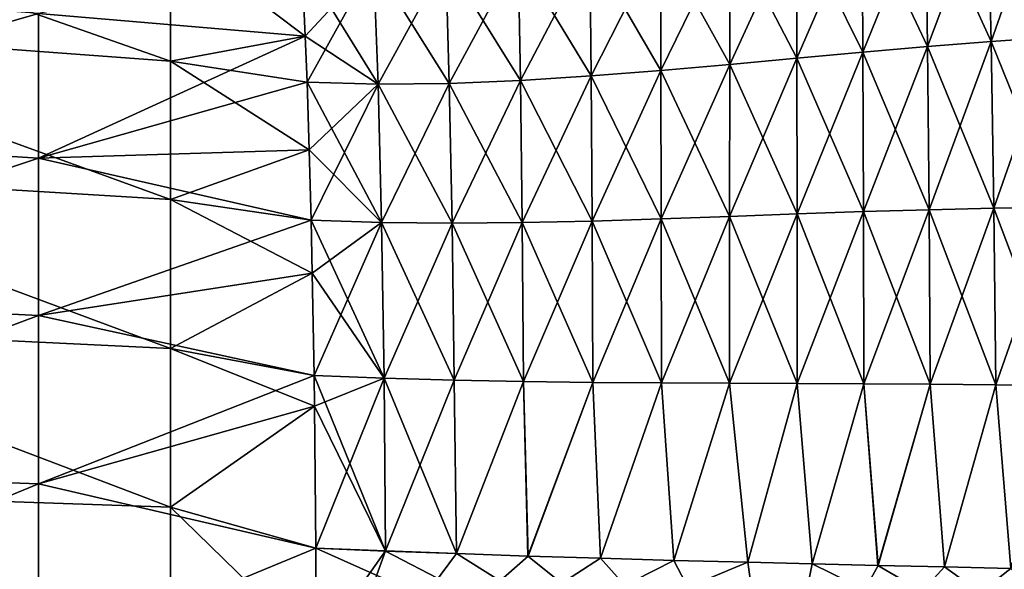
# Model space of a CAD drawing. Header units: metres. Extents: x 59 to 124, y -85 to 86.
# Tile 39 of 186: x 110.98 to 116.82, y 14.82 to 18.08. Entities that reach past the tile are written whole.
import ezdxf

# ---------------------------------------------------------------- set-up
doc = ezdxf.new("R2010")
doc.units = ezdxf.units.M
doc.layers.add('solid_21414500', color=7, linetype='CONTINUOUS')

msp = doc.modelspace()

# ---------------------------------------------------------------- linework, layer by layer
at = {"layer": 'solid_21414500'}
for points in [[(116.720894, 18.86377, -13.265524), (117.082436, 18.920097, -13.385653), (116.742012, 17.949541, -14.002075)], [(117.082436, 18.920073, 13.38567), (116.720894, 18.863747, 13.265543), (117.113907, 17.975708, 14.074472)], [(117.082436, 18.920097, -13.385653), (117.113907, 17.975731, -14.074456), (116.742012, 17.949541, -14.002075)], [(116.352997, 18.804026, -13.148613), (116.720894, 18.86377, -13.265524), (116.365089, 17.919538, -13.930463)], [(116.720894, 18.863747, 13.265543), (116.352997, 18.804005, 13.148634), (116.742012, 17.94952, 14.002091)], [(116.720894, 18.86377, -13.265524), (116.742012, 17.949541, -14.002075), (116.365089, 17.919538, -13.930463)], [(116.720894, 18.863747, 13.265543), (116.742012, 17.94952, 14.002091), (117.113907, 17.975708, 14.074472)], [(109.043533, 18.828377, -12.669948), (111.878052, 18.584341, -12.505075), (111.878052, 17.83408, -13.569983)], [(109.043533, 18.042006, -13.775233), (109.043533, 18.828377, -12.669948), (111.878052, 17.83408, -13.569983)], [(115.976875, 18.741798, -13.036203), (116.352997, 18.804026, -13.148613), (115.981949, 17.88624, -13.860414)], [(116.352997, 18.804005, 13.148634), (115.976875, 18.741777, 13.036224), (116.365089, 17.919518, 13.930481)], [(116.352997, 18.804026, -13.148613), (116.365089, 17.919538, -13.930463), (115.981949, 17.88624, -13.860414)], [(116.352997, 18.804005, 13.148634), (116.365089, 17.919518, 13.930481), (116.742012, 17.94952, 14.002091)], [(115.590607, 18.678526, -12.930013), (115.976875, 18.741798, -13.036203), (115.591377, 17.850618, -13.793173)], [(115.976875, 18.741777, 13.036224), (115.590607, 18.678505, 12.930036), (115.981949, 17.886219, 13.860432)], [(115.976875, 18.741798, -13.036203), (115.981949, 17.88624, -13.860414), (115.591377, 17.850618, -13.793173)], [(115.976875, 18.741777, 13.036224), (115.981949, 17.886219, 13.860432), (116.365089, 17.919518, 13.930481)], [(115.590607, 18.678526, -12.930013), (115.591377, 17.850618, -13.793173), (115.19249, 17.814074, -13.730412)], [(115.192741, 18.616133, -12.832178), (115.590607, 18.678526, -12.930013), (115.19249, 17.814074, -13.730412)], [(115.590607, 18.678505, 12.930036), (115.192741, 18.616114, 12.832202), (115.591377, 17.850597, 13.793193)], [(115.590607, 18.678505, 12.930036), (115.591377, 17.850597, 13.793193), (115.981949, 17.886219, 13.860432)], [(111.878052, 18.584341, -12.505075), (112.656425, 18.430052, -12.592415), (112.676857, 17.982115, -13.233139)], [(111.878052, 17.83408, -13.569983), (111.878052, 18.584341, -12.505075), (112.676857, 17.982115, -13.233139)], [(114.783218, 18.55698, -12.745194), (115.192741, 18.616133, -12.832178), (114.785286, 17.778391, -13.67417)], [(115.192741, 18.616114, 12.832202), (114.783218, 18.556961, 12.745218), (115.19249, 17.814054, 13.730432)], [(115.192741, 18.616133, -12.832178), (115.19249, 17.814074, -13.730412), (114.785286, 17.778391, -13.67417)], [(115.192741, 18.616114, 12.832202), (115.19249, 17.814054, 13.730432), (115.591377, 17.850597, 13.793193)], [(113.939201, 18.459961, -12.615138), (114.364304, 18.50378, -12.671751), (113.952423, 17.718828, -13.591236)], [(114.364304, 18.503763, 12.671776), (113.939209, 18.459944, 12.615164), (114.371239, 17.745699, 13.626814)], [(114.364304, 18.50378, -12.671751), (114.371239, 17.745718, -13.626792), (113.952423, 17.718828, -13.591236)], [(114.364304, 18.50378, -12.671751), (114.783218, 18.55698, -12.745194), (114.371239, 17.745718, -13.626792)], [(114.783218, 18.556961, 12.745218), (114.364304, 18.503763, 12.671776), (114.785286, 17.778372, 13.674191)], [(114.364304, 18.503763, 12.671776), (114.371239, 17.745699, 13.626814), (114.785286, 17.778372, 13.674191)], [(114.783218, 18.55698, -12.745194), (114.785286, 17.778391, -13.67417), (114.371239, 17.745718, -13.626792)], [(114.783218, 18.556961, 12.745218), (114.785286, 17.778372, 13.674191), (115.19249, 17.814054, 13.730432)], [(113.510925, 18.429806, -12.579453), (113.939201, 18.459961, -12.615138), (113.530846, 17.701214, -13.571196)], [(113.939209, 18.459944, 12.615164), (113.510925, 18.429789, 12.579479), (113.952423, 17.718809, 13.591258)], [(113.939201, 18.459961, -12.615138), (113.952423, 17.718828, -13.591236), (113.530846, 17.701214, -13.571196)], [(113.939209, 18.459944, 12.615164), (113.952423, 17.718809, 13.591258), (114.371239, 17.745699, 13.626814)], [(112.676857, 17.982113, 13.233157), (112.656425, 18.430042, 12.592456), (111.095047, 18.116394, 13.324038)], [(113.08239, 18.418074, -12.569234), (112.676857, 17.982115, -13.233139), (112.656425, 18.430052, -12.592415)], [(113.10849, 17.696749, 13.570798), (112.656425, 18.430042, 12.592456), (112.676857, 17.982113, 13.233157)], [(113.08239, 18.418056, 12.569261), (112.656425, 18.430042, 12.592456), (113.10849, 17.696749, 13.570798)], [(113.08239, 18.418074, -12.569234), (112.68734, 17.709217, -13.597647), (112.676857, 17.982115, -13.233139)], [(113.08239, 18.418074, -12.569234), (113.10849, 17.696766, -13.570775), (112.68734, 17.709217, -13.597647)], [(113.08239, 18.418074, -12.569234), (113.510925, 18.429806, -12.579453), (113.10849, 17.696766, -13.570775)], [(113.510925, 18.429789, 12.579479), (113.08239, 18.418056, 12.569261), (113.530853, 17.701195, 13.571218)], [(113.08239, 18.418056, 12.569261), (113.10849, 17.696749, 13.570798), (113.530853, 17.701195, 13.571218)], [(113.510925, 18.429806, -12.579453), (113.530846, 17.701214, -13.571196), (113.10849, 17.696766, -13.570775)], [(113.510925, 18.429789, 12.579479), (113.530853, 17.701195, 13.571218), (113.952423, 17.718809, 13.591258)], [(108.650543, 18.304638, 13.491035), (108.650543, 17.413595, 14.623595), (111.095047, 18.116394, 13.324038)], [(108.650543, 17.413595, 14.623595), (111.095047, 17.258083, 14.420257), (111.095047, 18.116394, 13.324038)], [(112.676857, 17.982113, 13.233157), (111.095047, 18.116394, 13.324038), (111.095047, 17.258083, 14.420257)], [(109.043533, 18.042006, -13.775233), (111.878052, 17.83408, -13.569983), (111.878052, 17.014763, -14.582335)], [(109.043533, 17.186726, -14.827177), (109.043533, 18.042006, -13.775233), (111.878052, 17.014763, -14.582335)], [(112.687347, 17.709208, 13.597671), (112.676857, 17.982113, 13.233157), (111.095047, 17.258083, 14.420257)], [(111.878052, 17.83408, -13.569983), (112.676857, 17.982115, -13.233139), (112.68734, 17.709217, -13.597647)], [(113.10849, 17.696749, 13.570798), (112.676857, 17.982113, 13.233157), (112.687347, 17.709208, 13.597671)], [(116.742012, 17.949541, -14.002075), (117.113907, 17.975731, -14.074456), (116.758896, 16.962744, -14.745044)], [(117.113907, 17.975708, 14.074472), (116.742012, 17.94952, 14.002091), (117.139137, 16.969046, 14.779228)], [(117.113907, 17.975731, -14.074456), (117.139137, 16.969067, -14.779215), (116.758896, 16.962744, -14.745044)], [(115.981949, 17.88624, -13.860414), (116.365089, 17.919538, -13.930463), (115.985947, 16.941916, -14.676511)], [(116.365089, 17.919518, 13.930481), (115.981949, 17.886219, 13.860432), (116.37471, 16.953571, 14.710629)], [(116.365089, 17.919538, -13.930463), (116.37471, 16.95359, -14.710614), (115.985947, 16.941916, -14.676511)], [(116.365089, 17.919538, -13.930463), (116.742012, 17.949541, -14.002075), (116.37471, 16.95359, -14.710614)], [(116.742012, 17.94952, 14.002091), (116.365089, 17.919518, 13.930481), (116.758896, 16.962723, 14.745058)], [(116.365089, 17.919518, 13.930481), (116.37471, 16.953571, 14.710629), (116.758896, 16.962723, 14.745058)], [(116.742012, 17.949541, -14.002075), (116.758896, 16.962744, -14.745044), (116.37471, 16.95359, -14.710614)], [(116.742012, 17.94952, 14.002091), (116.758896, 16.962723, 14.745058), (117.139137, 16.969046, 14.779228)], [(115.591377, 17.850618, -13.793173), (115.981949, 17.88624, -13.860414), (115.591957, 16.928329, -14.643656)], [(115.981949, 17.886219, 13.860432), (115.591377, 17.850597, 13.793193), (115.985947, 16.941896, 14.676526)], [(115.981949, 17.88624, -13.860414), (115.985947, 16.941916, -14.676511), (115.591957, 16.928329, -14.643656)], [(115.981949, 17.886219, 13.860432), (115.985947, 16.941896, 14.676526), (116.37471, 16.953571, 14.710629)], [(111.878052, 17.83408, -13.569983), (112.68734, 17.709217, -13.597647), (112.700478, 17.30834, -14.102635)], [(111.878052, 17.014763, -14.582335), (111.878052, 17.83408, -13.569983), (112.700478, 17.30834, -14.102635)], [(114.785286, 17.778391, -13.67417), (115.19249, 17.814074, -13.730412), (114.78698, 16.899256, -14.586905)], [(115.19249, 17.814054, 13.730432), (114.785286, 17.778372, 13.674191), (115.192291, 16.913708, 14.613303)], [(115.19249, 17.814074, -13.730412), (115.192291, 16.913725, -14.613286), (114.78698, 16.899256, -14.586905)], [(115.591377, 17.850618, -13.793173), (115.591957, 16.928329, -14.643656), (115.192291, 16.913725, -14.613286)], [(115.19249, 17.814074, -13.730412), (115.591377, 17.850618, -13.793173), (115.192291, 16.913725, -14.613286)], [(115.19249, 17.814054, 13.730432), (115.192291, 16.913708, 14.613303), (115.591957, 16.92831, 14.643673)], [(115.591377, 17.850597, 13.793193), (115.19249, 17.814054, 13.730432), (115.591957, 16.92831, 14.643673)], [(115.591377, 17.850597, 13.793193), (115.591957, 16.92831, 14.643673), (115.985947, 16.941896, 14.676526)], [(113.952423, 17.718828, -13.591236), (114.371239, 17.745718, -13.626792), (113.963089, 16.876759, -14.553616)], [(114.371239, 17.745699, 13.626814), (113.952423, 17.718809, 13.591258), (114.376846, 16.886307, 14.566297)], [(114.371239, 17.745718, -13.626792), (114.376846, 16.886324, -14.566278), (113.963089, 16.876759, -14.553616)], [(114.371239, 17.745718, -13.626792), (114.785286, 17.778391, -13.67417), (114.376846, 16.886324, -14.566278)], [(114.785286, 17.778372, 13.674191), (114.371239, 17.745699, 13.626814), (114.78698, 16.899237, 14.586923)], [(114.371239, 17.745699, 13.626814), (114.376846, 16.886307, 14.566297), (114.78698, 16.899237, 14.586923)], [(114.785286, 17.778391, -13.67417), (114.78698, 16.899256, -14.586905), (114.376846, 16.886324, -14.566278)], [(114.785286, 17.778372, 13.674191), (114.78698, 16.899237, 14.586923), (115.192291, 16.913708, 14.613303)], [(112.700478, 17.308218, 14.10279), (112.687347, 17.709208, 13.597671), (111.095047, 17.258083, 14.420257)], [(113.10849, 17.696766, -13.570775), (112.700478, 17.30834, -14.102635), (112.68734, 17.709217, -13.597647)], [(113.129333, 16.877096, 14.563369), (112.687347, 17.709208, 13.597671), (112.700478, 17.308218, 14.10279)], [(113.10849, 17.696749, 13.570798), (112.687347, 17.709208, 13.597671), (113.129333, 16.877096, 14.563369)], [(113.10849, 17.696766, -13.570775), (112.711708, 16.890726, -14.594908), (112.700478, 17.30834, -14.102635)], [(113.10849, 17.696766, -13.570775), (113.129333, 16.877113, -14.56335), (112.711708, 16.890726, -14.594908)], [(113.10849, 17.696766, -13.570775), (113.530846, 17.701214, -13.571196), (113.129333, 16.877113, -14.56335)], [(113.530853, 17.701195, 13.571218), (113.10849, 17.696749, 13.570798), (113.546867, 16.872822, 14.551656)], [(113.10849, 17.696749, 13.570798), (113.129333, 16.877096, 14.563369), (113.546867, 16.872822, 14.551656)], [(113.530846, 17.701214, -13.571196), (113.546867, 16.872839, -14.551637), (113.129333, 16.877113, -14.56335)], [(113.530846, 17.701214, -13.571196), (113.952423, 17.718828, -13.591236), (113.546867, 16.872839, -14.551637)], [(113.952423, 17.718809, 13.591258), (113.530853, 17.701195, 13.571218), (113.963089, 16.876741, 14.553634)], [(113.530853, 17.701195, 13.571218), (113.546867, 16.872822, 14.551656), (113.963089, 16.876741, 14.553634)], [(113.952423, 17.718828, -13.591236), (113.963089, 16.876759, -14.553616), (113.546867, 16.872839, -14.551637)], [(113.952423, 17.718809, 13.591258), (113.963089, 16.876741, 14.553634), (114.376846, 16.886307, 14.566297)], [(108.650543, 17.413595, 14.623595), (108.650543, 16.449015, 15.694879), (111.095047, 17.258083, 14.420257)], [(112.711708, 16.890707, 14.594929), (112.700478, 17.308218, 14.10279), (111.095047, 17.258083, 14.420257)], [(111.878052, 17.014763, -14.582335), (112.700478, 17.30834, -14.102635), (112.711708, 16.890726, -14.594908)], [(113.129333, 16.877096, 14.563369), (112.700478, 17.308218, 14.10279), (112.711708, 16.890707, 14.594929)], [(108.650543, 16.449015, 15.694879), (111.095047, 16.32712, 15.455994), (111.095047, 17.258083, 14.420257)], [(112.711708, 16.890707, 14.594929), (111.095047, 17.258083, 14.420257), (111.095047, 16.32712, 15.455994)], [(109.043533, 17.186726, -14.827177), (111.878052, 17.014763, -14.582335), (111.878052, 16.132027, -15.540074)], [(109.043533, 16.266876, -15.823699), (109.043533, 17.186726, -14.827177), (111.878052, 16.132027, -15.540074)], [(111.878052, 17.014763, -14.582335), (112.711708, 16.890726, -14.594908), (112.718689, 16.577255, -14.944347)], [(111.878052, 16.132027, -15.540074), (111.878052, 17.014763, -14.582335), (112.718689, 16.577255, -14.944347)], [(115.591957, 16.928329, -14.643656), (115.592133, 15.923454, -15.481675), (115.192093, 15.925068, -15.480883)], [(115.192291, 16.913725, -14.613286), (115.591957, 16.928329, -14.643656), (115.192093, 15.925068, -15.480883)], [(115.591957, 16.92831, 14.643673), (115.192291, 16.913708, 14.613303), (115.592133, 15.923438, 15.481688)], [(115.591957, 16.928329, -14.643656), (115.985947, 16.941916, -14.676511), (115.592133, 15.923454, -15.481675)], [(115.985947, 16.941896, 14.676526), (115.591957, 16.92831, 14.643673), (115.988472, 15.921585, 15.484156)], [(115.591957, 16.92831, 14.643673), (115.592133, 15.923438, 15.481688), (115.988472, 15.921585, 15.484156)], [(115.985947, 16.941916, -14.676511), (115.988472, 15.921602, -15.484143), (115.592133, 15.923454, -15.481675)], [(115.985947, 16.941916, -14.676511), (116.37471, 16.95359, -14.710614), (115.988472, 15.921602, -15.484143)], [(116.37471, 16.953571, 14.710629), (115.985947, 16.941896, 14.676526), (116.381271, 15.919024, 15.487489)], [(115.985947, 16.941896, 14.676526), (115.988472, 15.921585, 15.484156), (116.381271, 15.919024, 15.487489)], [(116.37471, 16.95359, -14.710614), (116.381271, 15.91904, -15.487476), (115.988472, 15.921602, -15.484143)], [(116.37471, 16.95359, -14.710614), (116.758896, 16.962744, -14.745044), (116.381271, 15.91904, -15.487476)], [(116.758896, 16.962723, 14.745058), (116.37471, 16.953571, 14.710629), (116.770744, 15.915405, 15.491022)], [(116.37471, 16.953571, 14.710629), (116.381271, 15.919024, 15.487489), (116.770744, 15.915405, 15.491022)], [(116.758896, 16.962744, -14.745044), (116.770744, 15.915422, -15.49101), (116.381271, 15.91904, -15.487476)], [(116.758896, 16.962744, -14.745044), (117.139137, 16.969067, -14.779215), (116.770744, 15.915422, -15.49101)], [(117.139137, 16.969046, 14.779228), (116.758896, 16.962723, 14.745058), (117.157135, 15.910522, 15.49425)], [(116.758896, 16.962723, 14.745058), (116.770744, 15.915405, 15.491022), (117.157135, 15.910522, 15.49425)], [(117.139137, 16.969067, -14.779215), (117.157135, 15.91054, -15.494239), (116.770744, 15.915422, -15.49101)], [(112.718697, 16.577065, 14.944554), (112.711708, 16.890707, 14.594929), (111.095047, 16.32712, 15.455994)], [(113.129333, 16.877113, -14.56335), (112.718689, 16.577255, -14.944347), (112.711708, 16.890726, -14.594908)], [(113.144798, 15.954823, 15.540317), (112.711708, 16.890707, 14.594929), (112.718697, 16.577065, 14.944554)], [(113.129333, 16.877096, 14.563369), (112.711708, 16.890707, 14.594929), (113.144798, 15.954823, 15.540317)], [(113.129333, 16.877113, -14.56335), (112.729134, 15.970798, -15.576783), (112.718689, 16.577255, -14.944347)], [(113.129333, 16.877113, -14.56335), (113.144798, 15.954839, -15.5403), (112.729134, 15.970798, -15.576783)], [(113.129333, 16.877113, -14.56335), (113.546867, 16.872839, -14.551637), (113.144798, 15.954839, -15.5403)], [(113.129333, 16.877096, 14.563369), (113.144798, 15.954823, 15.540317), (113.559044, 15.942782, 15.515452)], [(113.546867, 16.872822, 14.551656), (113.129333, 16.877096, 14.563369), (113.559044, 15.942782, 15.515452)], [(113.546867, 16.872839, -14.551637), (113.559044, 15.942799, -15.515437), (113.144798, 15.954839, -15.5403)], [(113.546867, 16.872839, -14.551637), (113.963089, 16.876759, -14.553616), (113.559044, 15.942799, -15.515437)], [(113.963089, 16.876741, 14.553634), (113.546867, 16.872822, 14.551656), (113.971382, 15.9349, 15.498618)], [(113.546867, 16.872822, 14.551656), (113.559044, 15.942782, 15.515452), (113.971382, 15.9349, 15.498618)], [(113.963089, 16.876759, -14.553616), (113.971382, 15.934916, -15.498603), (113.559044, 15.942799, -15.515437)], [(113.963089, 16.876759, -14.553616), (114.376846, 16.886324, -14.566278), (113.971382, 15.934916, -15.498603)], [(114.376846, 16.886307, 14.566297), (113.963089, 16.876741, 14.553634), (114.38131, 15.929998, 15.488201)], [(113.963089, 16.876741, 14.553634), (113.971382, 15.9349, 15.498618), (114.38131, 15.929998, 15.488201)], [(114.376846, 16.886324, -14.566278), (114.38131, 15.930015, -15.488186), (113.971382, 15.934916, -15.498603)], [(114.376846, 16.886324, -14.566278), (114.78698, 16.899256, -14.586905), (114.38131, 15.930015, -15.488186)], [(114.78698, 16.899237, 14.586923), (114.376846, 16.886307, 14.566297), (114.788376, 15.927007, 15.482714)], [(114.376846, 16.886307, 14.566297), (114.38131, 15.929998, 15.488201), (114.788376, 15.927007, 15.482714)], [(114.78698, 16.899256, -14.586905), (114.788376, 15.927023, -15.482699), (114.38131, 15.930015, -15.488186)], [(114.78698, 16.899256, -14.586905), (115.192291, 16.913725, -14.613286), (114.788376, 15.927023, -15.482699)], [(115.192291, 16.913708, 14.613303), (114.78698, 16.899237, 14.586923), (115.192093, 15.925052, 15.480896)], [(114.78698, 16.899237, 14.586923), (114.788376, 15.927007, 15.482714), (115.192093, 15.925052, 15.480896)], [(115.192291, 16.913725, -14.613286), (115.192093, 15.925068, -15.480883), (114.788376, 15.927023, -15.482699)], [(115.192291, 16.913708, 14.613303), (115.192093, 15.925052, 15.480896), (115.592133, 15.923438, 15.481688)], [(112.729134, 15.970762, 15.576818), (112.718697, 16.577065, 14.944554), (111.095047, 16.32712, 15.455994)], [(111.878052, 16.132027, -15.540074), (112.718689, 16.577255, -14.944347), (112.729134, 15.970798, -15.576783)], [(113.144798, 15.954823, 15.540317), (112.718697, 16.577065, 14.944554), (112.729134, 15.970762, 15.576818)], [(108.650543, 16.449015, 15.694879), (108.650543, 15.415979, 16.700817), (111.095047, 16.32712, 15.455994)], [(108.650543, 15.415979, 16.700817), (111.095047, 15.328815, 16.427376), (111.095047, 16.32712, 15.455994)], [(112.729134, 15.970762, 15.576818), (111.095047, 16.32712, 15.455994), (111.095047, 15.328815, 16.427376)], [(109.043533, 16.266876, -15.823699), (111.878052, 16.132027, -15.540074), (111.878052, 15.190279, -16.439646)], [(109.043533, 15.286895, -16.760998), (109.043533, 16.266876, -15.823699), (111.878052, 15.190279, -16.439646)], [(111.878052, 16.132027, -15.540074), (112.729134, 15.970798, -15.576783), (112.731537, 15.790429, -15.754671)], [(111.878052, 15.190279, -16.439646), (111.878052, 16.132027, -15.540074), (112.731537, 15.790429, -15.754671)], [(112.731544, 15.790222, 15.754873), (112.729134, 15.970762, 15.576818), (111.095047, 15.328815, 16.427376)], [(113.144798, 15.954839, -15.5403), (112.731537, 15.790429, -15.754671), (112.729134, 15.970798, -15.576783)], [(113.153152, 14.931391, 16.48793), (112.729134, 15.970762, 15.576818), (112.731544, 15.790222, 15.754873)], [(113.144798, 15.954823, 15.540317), (112.729134, 15.970762, 15.576818), (113.153152, 14.931391, 16.48793)], [(113.144798, 15.954839, -15.5403), (112.739052, 14.948486, -16.52956), (112.731537, 15.790429, -15.754671)], [(113.144798, 15.954839, -15.5403), (113.15316, 14.931399, -16.487904), (112.739052, 14.948486, -16.52956)], [(113.144798, 15.954839, -15.5403), (113.559044, 15.942799, -15.515437), (113.15316, 14.931399, -16.487904)], [(113.144798, 15.954823, 15.540317), (113.153152, 14.931391, 16.48793), (113.572594, 14.915843, 16.449564)], [(113.559044, 15.942782, 15.515452), (113.144798, 15.954823, 15.540317), (113.572594, 14.915843, 16.449564)], [(113.559044, 15.942799, -15.515437), (113.572601, 14.915847, -16.449526), (113.15316, 14.931399, -16.487904)], [(113.559044, 15.942799, -15.515437), (113.971382, 15.934916, -15.498603), (113.572601, 14.915847, -16.449526)], [(113.971382, 15.9349, 15.498618), (113.559044, 15.942782, 15.515452), (113.572594, 14.915843, 16.449564)], [(113.971382, 15.9349, 15.498618), (113.572594, 14.915843, 16.449564), (113.997154, 14.90154, 16.414272)], [(113.971382, 15.934916, -15.498603), (113.997177, 14.901546, -16.414242), (113.572601, 14.915847, -16.449526)], [(113.971382, 15.934916, -15.498603), (114.38131, 15.930015, -15.488186), (113.997177, 14.901546, -16.414242)], [(114.38131, 15.929998, 15.488201), (113.971382, 15.9349, 15.498618), (113.997154, 14.90154, 16.414272)], [(114.38131, 15.929998, 15.488201), (113.997154, 14.90154, 16.414272), (114.426666, 14.888335, 16.381691)], [(114.38131, 15.930015, -15.488186), (114.426704, 14.888349, -16.381676), (113.997177, 14.901546, -16.414242)], [(114.38131, 15.930015, -15.488186), (114.788376, 15.927023, -15.482699), (114.426704, 14.888349, -16.381676)], [(114.788376, 15.927007, 15.482714), (114.38131, 15.929998, 15.488201), (114.426666, 14.888335, 16.381691)], [(114.788376, 15.927007, 15.482714), (114.426666, 14.888335, 16.381691), (114.860924, 14.876064, 16.351412)], [(114.788376, 15.927023, -15.482699), (114.86097, 14.87608, -16.351402), (114.426704, 14.888349, -16.381676)], [(114.788376, 15.927023, -15.482699), (115.192093, 15.925068, -15.480883), (114.86097, 14.87608, -16.351402)], [(115.192093, 15.925052, 15.480896), (114.788376, 15.927007, 15.482714), (114.860924, 14.876064, 16.351412)], [(115.192093, 15.925052, 15.480896), (114.860924, 14.876064, 16.351412), (115.299767, 14.86455, 16.322996)], [(115.192093, 15.925068, -15.480883), (115.299805, 14.864562, -16.322983), (114.86097, 14.87608, -16.351402)], [(115.192093, 15.925068, -15.480883), (115.592133, 15.923454, -15.481675), (115.299805, 14.864562, -16.322983)], [(115.592133, 15.923438, 15.481688), (115.192093, 15.925052, 15.480896), (115.299767, 14.86455, 16.322996)], [(115.592133, 15.923438, 15.481688), (115.299767, 14.86455, 16.322996), (115.682274, 14.855067, 16.299597)], [(115.592133, 15.923454, -15.481675), (115.68232, 14.855078, -16.299582), (115.299805, 14.864562, -16.322983)], [(115.592133, 15.923454, -15.481675), (115.988472, 15.921602, -15.484143), (115.68232, 14.855078, -16.299582)], [(115.988472, 15.921585, 15.484156), (115.592133, 15.923438, 15.481688), (115.682274, 14.855067, 16.299597)], [(115.988472, 15.921585, 15.484156), (115.682274, 14.855067, 16.299597), (116.071663, 14.845787, 16.276697)], [(115.988472, 15.921602, -15.484143), (116.071701, 14.845799, -16.276686), (115.68232, 14.855078, -16.299582)], [(115.988472, 15.921602, -15.484143), (116.381271, 15.91904, -15.487476), (116.071701, 14.845799, -16.276686)], [(116.381271, 15.919024, 15.487489), (115.988472, 15.921585, 15.484156), (116.071663, 14.845787, 16.276697)], [(116.381271, 15.919024, 15.487489), (116.071663, 14.845787, 16.276697), (116.46492, 14.83664, 16.254126)], [(116.381271, 15.91904, -15.487476), (116.464958, 14.836654, -16.254118), (116.071701, 14.845799, -16.276686)], [(116.381271, 15.91904, -15.487476), (116.770744, 15.915422, -15.49101), (116.464958, 14.836654, -16.254118)], [(116.770744, 15.915405, 15.491022), (116.381271, 15.919024, 15.487489), (116.46492, 14.83664, 16.254126)], [(116.770744, 15.915405, 15.491022), (116.46492, 14.83664, 16.254126), (116.859131, 14.827541, 16.231674)], [(116.770744, 15.915422, -15.49101), (116.859169, 14.827556, -16.231667), (116.464958, 14.836654, -16.254118)], [(116.770744, 15.915422, -15.49101), (117.157135, 15.91054, -15.494239), (116.859169, 14.827556, -16.231667)], [(117.157135, 15.910522, 15.49425), (116.770744, 15.915405, 15.491022), (116.859131, 14.827541, 16.231674)], [(112.739052, 14.94833, 16.529694), (112.731544, 15.790222, 15.754873), (111.095047, 15.328815, 16.427376)], [(111.878052, 15.190279, -16.439646), (112.731537, 15.790429, -15.754671), (112.739052, 14.948486, -16.52956)], [(113.153152, 14.931391, 16.48793), (112.731544, 15.790222, 15.754873), (112.739052, 14.94833, 16.529694)], [(108.650543, 15.415979, 16.700817), (108.650543, 14.319543, 17.636274), (111.095047, 15.328815, 16.427376)], [(108.650543, 14.319543, 17.636274), (111.095047, 14.26787, 17.329472), (111.095047, 15.328815, 16.427376)], [(112.739052, 14.94833, 16.529694), (111.095047, 15.328815, 16.427376), (111.095047, 14.26787, 17.329472)], [(109.043533, 15.286895, -16.760998), (111.878052, 15.190279, -16.439646), (111.878052, 14.193353, -17.276939)], [(109.043533, 14.250949, -17.634815), (109.043533, 15.286895, -16.760998), (111.878052, 14.193353, -17.276939)], [(111.878052, 15.190279, -16.439646), (112.739052, 14.948486, -16.52956), (112.742363, 14.350705, -17.028986)], [(111.878052, 14.193353, -17.276939), (111.878052, 15.190279, -16.439646), (112.742363, 14.350705, -17.028986)], [(112.742363, 14.350612, 17.029055), (112.739052, 14.94833, 16.529694), (111.095047, 14.26787, 17.329472)], [(113.15316, 14.931399, -16.487904), (112.742363, 14.350705, -17.028986), (112.739052, 14.948486, -16.52956)], [(115.458511, 13.732947, 17.137253), (112.739052, 14.94833, 16.529694), (112.742363, 14.350612, 17.029055)], [(115.458511, 13.732947, 17.137253), (113.153152, 14.931391, 16.48793), (112.739052, 14.94833, 16.529694)], [(113.15316, 14.931399, -16.487904), (112.744492, 13.798629, -17.455862), (112.742363, 14.350705, -17.028986)], [(113.572601, 14.915847, -16.449526), (112.744492, 13.798629, -17.455862), (113.15316, 14.931399, -16.487904)], [(113.997177, 14.901546, -16.414242), (112.744492, 13.798629, -17.455862), (113.572601, 14.915847, -16.449526)], [(114.426704, 14.888349, -16.381676), (112.744492, 13.798629, -17.455862), (113.997177, 14.901546, -16.414242)], [(114.86097, 14.87608, -16.351402), (112.744492, 13.798629, -17.455862), (114.426704, 14.888349, -16.381676)], [(115.458511, 13.732947, 17.137253), (113.572594, 14.915843, 16.449564), (113.153152, 14.931391, 16.48793)], [(115.458511, 13.732947, 17.137253), (113.997154, 14.90154, 16.414272), (113.572594, 14.915843, 16.449564)], [(115.458511, 13.732947, 17.137253), (114.426666, 14.888335, 16.381691), (113.997154, 14.90154, 16.414272)], [(115.458511, 13.732947, 17.137253), (114.860924, 14.876064, 16.351412), (114.426666, 14.888335, 16.381691)], [(115.299805, 14.864562, -16.322983), (112.744492, 13.798629, -17.455862), (114.86097, 14.87608, -16.351402)], [(115.458511, 13.732946, -17.137253), (112.744492, 13.798629, -17.455862), (115.299805, 14.864562, -16.322983)], [(115.458511, 13.732947, 17.137253), (115.299767, 14.86455, 16.322996), (114.860924, 14.876064, 16.351412)], [(115.458511, 13.732947, 17.137253), (115.682274, 14.855067, 16.299597), (115.299767, 14.86455, 16.322996)], [(115.458511, 13.732946, -17.137253), (115.299805, 14.864562, -16.322983), (115.68232, 14.855078, -16.299582)], [(115.458511, 13.732946, -17.137253), (115.68232, 14.855078, -16.299582), (116.071701, 14.845799, -16.276686)], [(115.458511, 13.732947, 17.137253), (118.071121, 13.67953, 16.848011), (115.682274, 14.855067, 16.299597)], [(115.458511, 13.732946, -17.137253), (116.071701, 14.845799, -16.276686), (116.464958, 14.836654, -16.254118)], [(115.458511, 13.732946, -17.137253), (116.464958, 14.836654, -16.254118), (116.859169, 14.827556, -16.231667)], [(115.458511, 13.732946, -17.137253), (116.859169, 14.827556, -16.231667), (117.25148, 14.818418, -16.209116)], [(118.071121, 13.67953, 16.848011), (116.071663, 14.845787, 16.276697), (115.682274, 14.855067, 16.299597)], [(118.071121, 13.67953, 16.848011), (116.46492, 14.83664, 16.254126), (116.071663, 14.845787, 16.276697)], [(118.071121, 13.67953, 16.848011), (116.859131, 14.827541, 16.231674), (116.46492, 14.83664, 16.254126)]]:
    msp.add_3dface(points, dxfattribs=at)

doc.saveas('drawing.dxf')
